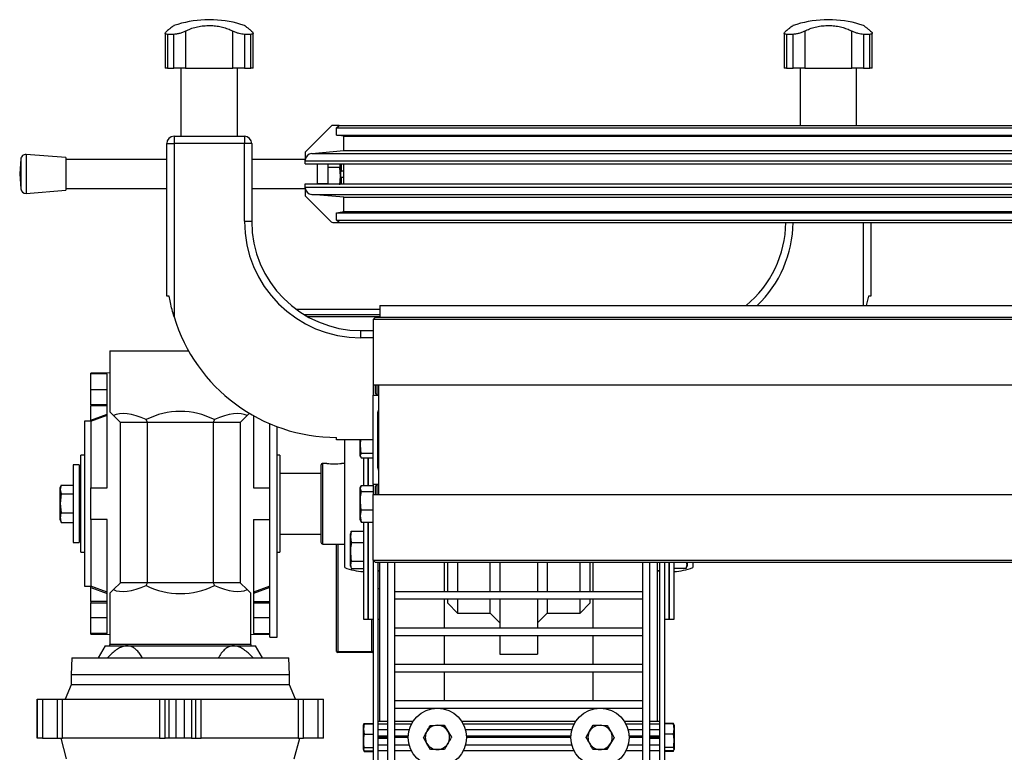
# Model space of a CAD drawing. Header units: millimetres. Extents: x 0 to 420, y 0 to 297.
# Tile 19 of 21: x 266 to 286, y 232 to 248. Entities that reach past the tile are written whole.
import ezdxf

# ---------------------------------------------------------------- set-up
doc = ezdxf.new("R2010")
doc.units = ezdxf.units.MM

msp = doc.modelspace()

# ---------------------------------------------------------------- linework, layer by layer
at = {"color": 7, "linetype": 'Continuous', "lineweight": 25}
for p, q in [((269.81579, 247.51829), (269.81579, 247.51658)), ((269.99107, 247.51829), (269.81579, 247.51829)), ((269.99107, 247.51658), (269.81579, 247.51658)), ((269.99107, 247.51658), (269.99107, 247.51829)), ((282.56579, 247.51829), (282.56579, 247.51658)), ((282.74107, 247.51829), (282.56579, 247.51829)), ((282.74107, 247.51658), (282.56579, 247.51658)), ((282.74107, 247.51658), (282.74107, 247.51829)), ((268.99718, 247.23979), (268.99718, 246.51829)), ((269.17691, 247.21685), (269.04448, 247.21685)), ((269.04448, 247.21685), (269.04448, 246.51829)), ((269.17691, 246.51829), (269.17691, 247.21685)), ((269.41721, 247.28442), (269.41721, 246.51829)), ((270.38965, 246.51829), (270.38965, 247.28442)), ((270.76238, 247.21685), (270.62994, 247.21685)), ((270.62994, 247.21685), (270.62994, 246.51829)), ((270.76238, 246.51829), (270.76238, 247.21685)), ((270.80968, 246.51829), (270.80968, 247.24019)), ((281.74718, 247.23979), (281.74718, 246.51829)), ((281.92691, 247.21685), (281.79448, 247.21685)), ((281.79448, 247.21685), (281.79448, 246.51829)), ((281.92691, 246.51829), (281.92691, 247.21685)), ((282.16721, 247.28442), (282.16721, 246.51829)), ((283.13965, 246.51829), (283.13965, 247.28442)), ((283.51238, 247.21685), (283.37994, 247.21685)), ((283.37994, 247.21685), (283.37994, 246.51829)), ((283.51238, 246.51829), (283.51238, 247.21685)), ((283.55968, 246.51829), (283.55968, 247.24019)), ((269.04448, 246.51829), (268.99718, 246.51829)), ((269.04448, 246.51829), (269.17691, 246.51829)), ((269.41721, 246.51829), (269.17691, 246.51829)), ((269.32135, 246.51829), (269.32135, 245.11829)), ((269.41721, 246.51829), (270.38965, 246.51829)), ((270.62994, 246.51829), (270.38965, 246.51829)), ((270.48551, 245.11829), (270.48551, 246.51829)), ((270.62994, 246.51829), (270.76238, 246.51829)), ((270.80968, 246.51829), (270.76238, 246.51829)), ((281.79448, 246.51829), (281.74718, 246.51829)), ((281.79448, 246.51829), (281.92691, 246.51829)), ((282.16721, 246.51829), (281.92691, 246.51829)), ((282.07135, 246.51829), (282.07135, 245.34329)), ((282.16721, 246.51829), (283.13965, 246.51829)), ((283.37994, 246.51829), (283.13965, 246.51829)), ((283.23551, 245.34329), (283.23551, 246.51829)), ((283.37994, 246.51829), (283.51238, 246.51829)), ((283.55968, 246.51829), (283.51238, 246.51829)), ((272.41378, 245.32865), (271.89307, 244.80794)), ((272.57843, 245.34329), (272.44914, 245.34329)), ((272.52843, 245.29329), (272.57843, 245.34329)), ((272.52843, 245.14329), (272.52843, 245.29329)), ((272.52843, 245.29329), (300.02843, 245.29329)), ((272.57843, 245.34329), (299.97843, 245.34329)), ((269.02843, 244.96829), (269.17843, 244.96829)), ((269.02843, 241.8288), (269.02843, 244.96829)), ((269.17843, 245.11829), (270.62843, 245.11829)), ((269.17843, 245.11829), (269.17843, 244.96829)), ((270.62843, 244.96829), (269.17843, 244.96829)), ((269.17843, 244.96829), (269.17843, 241.40464)), ((270.62843, 245.11829), (270.62843, 244.96829)), ((270.62843, 243.36829), (270.62843, 244.96829)), ((270.77843, 244.96829), (270.62843, 244.96829)), ((270.77843, 244.96829), (270.77843, 243.36829)), ((272.52843, 245.14329), (300.02843, 245.14329)), ((272.67843, 245.11779), (272.52843, 245.14329)), ((272.67843, 245.11779), (299.87843, 245.11779)), ((272.67843, 244.82328), (272.67843, 245.11779)), ((271.87843, 244.77258), (271.87843, 244.64329)), ((272.01536, 244.76527), (272.67843, 244.82328)), ((272.01536, 244.76527), (300.5415, 244.76527)), ((272.67843, 244.82328), (299.87843, 244.82328)), ((266.02396, 244.65119), (266.00047, 244.34329)), ((266.02396, 244.65119), (266.02396, 244.04708)), ((266.95047, 244.68079), (266.13128, 244.74329)), ((266.13128, 244.74329), (266.13128, 243.95848)), ((266.95047, 244.68079), (266.95047, 244.0186)), ((269.02843, 244.64329), (266.95047, 244.64329)), ((271.87843, 244.64329), (270.77843, 244.64329)), ((271.87843, 244.61584), (271.87843, 244.64329)), ((271.87843, 244.54829), (271.87843, 244.61584)), ((271.87843, 244.61584), (300.67843, 244.61584)), ((271.87843, 244.54829), (300.67843, 244.54829)), ((272.12843, 244.54829), (272.12843, 244.13829)), ((272.34343, 244.54329), (272.12843, 244.54329)), ((272.15843, 244.54829), (272.15843, 244.54329)), ((272.34343, 244.54829), (272.34343, 244.47221)), ((272.34343, 244.47221), (272.34343, 244.13829)), ((272.59277, 244.47221), (272.34343, 244.47221)), ((272.6101, 244.29662), (272.59277, 244.47221)), ((272.6101, 244.54829), (272.6101, 244.29662)), ((272.6101, 244.39829), (272.62843, 244.39829)), ((272.62843, 244.39829), (272.62843, 244.54829)), ((272.67843, 244.39829), (272.62843, 244.39829)), ((272.67843, 244.13829), (272.67843, 244.54829)), ((266.00047, 244.34329), (266.02396, 244.0354)), ((272.59277, 244.12103), (272.6101, 244.29662)), ((272.6101, 244.29662), (272.6101, 244.13829)), ((272.6101, 244.27329), (272.62843, 244.27329)), ((272.62843, 244.27329), (272.67843, 244.27329)), ((272.62843, 244.13829), (272.62843, 244.27329)), ((266.02396, 244.04708), (266.02396, 244.0354)), ((266.13128, 243.94329), (266.95047, 244.00579)), ((266.13128, 243.95848), (266.13128, 243.94329)), ((266.95047, 244.04329), (269.02843, 244.04329)), ((266.95047, 244.0186), (266.95047, 244.00579)), ((270.77843, 244.04329), (271.87843, 244.04329)), ((271.87843, 244.07074), (271.87843, 244.13829)), ((271.87843, 244.13829), (300.67843, 244.13829)), ((271.87843, 244.07074), (300.67843, 244.07074)), ((271.87843, 244.04329), (271.87843, 244.07074)), ((271.87843, 244.04329), (271.87843, 243.914)), ((272.12843, 244.14329), (272.34343, 244.14329)), ((272.15843, 244.14329), (272.15843, 244.13829)), ((271.89307, 243.87865), (272.41378, 243.35794)), ((272.01536, 243.92131), (300.5415, 243.92131)), ((272.67843, 243.8633), (272.01536, 243.92131)), ((272.67843, 243.8633), (299.87843, 243.8633)), ((272.67843, 243.56879), (272.67843, 243.8633)), ((272.52843, 243.54329), (272.67843, 243.56879)), ((272.52843, 243.54329), (300.02843, 243.54329)), ((272.52843, 243.39329), (272.52843, 243.54329)), ((272.67843, 243.56879), (299.87843, 243.56879)), ((270.62843, 243.36829), (270.77843, 243.36829)), ((272.44914, 243.34329), (272.57843, 243.34329)), ((272.57843, 243.34329), (272.52843, 243.39329)), ((272.52843, 243.39329), (300.02843, 243.39329)), ((272.57843, 243.34329), (299.97843, 243.34329)), ((283.37843, 241.63329), (283.37843, 243.34329)), ((283.52843, 243.34329), (283.52843, 241.8288)), ((269.07843, 241.8288), (269.02843, 241.8288)), ((283.47843, 241.8288), (283.43637, 241.63329)), ((283.52843, 241.8288), (283.47843, 241.8288)), ((273.42093, 241.55363), (271.69821, 241.55363)), ((273.42093, 241.63329), (273.42093, 241.39329)), ((273.42093, 241.63329), (299.13593, 241.63329)), ((273.42093, 241.44173), (271.86617, 241.44173)), ((273.42093, 241.40123), (271.93611, 241.40123)), ((273.27843, 241.34329), (273.32843, 241.39329)), ((299.27843, 241.34329), (273.27843, 241.34329)), ((273.27843, 241.34329), (273.27843, 239.99329)), ((273.32843, 241.39329), (299.22843, 241.39329)), ((273.02843, 240.96829), (273.02843, 241.11829)), ((273.02843, 241.11829), (273.27843, 241.11829)), ((273.27843, 240.96829), (273.02843, 240.96829)), ((267.85843, 240.70329), (267.85843, 239.44329)), ((267.85843, 240.70329), (269.4774, 240.70329)), ((267.85843, 240.24769), (267.46343, 240.24079)), ((267.46343, 240.22107), (267.46343, 240.24079)), ((267.80343, 240.22705), (267.46343, 240.22107)), ((267.46343, 239.90329), (267.46343, 240.22107)), ((267.80343, 237.87829), (267.80343, 240.22705)), ((267.46343, 239.59184), (267.46343, 239.90329)), ((267.46343, 239.90329), (267.80343, 239.90329)), ((299.27843, 239.99329), (273.27843, 239.99329)), ((273.27843, 239.99329), (273.27843, 239.78579)), ((273.32843, 239.81996), (273.32843, 239.99329)), ((273.3551, 239.99329), (273.3551, 239.79329)), ((273.39343, 239.99329), (273.39343, 237.74329)), ((273.27843, 237.95079), (273.27843, 239.78579)), ((273.27843, 239.78579), (273.39343, 239.78579)), ((273.32843, 239.81996), (273.3551, 239.79329)), ((273.3551, 239.79329), (273.39343, 239.79329)), ((273.37843, 239.79329), (273.37843, 239.78579)), ((267.46343, 239.59184), (267.46343, 239.56788)), ((267.80343, 239.59184), (267.46343, 239.59184)), ((267.46343, 239.277), (267.46343, 239.56788)), ((267.80343, 239.56788), (267.46343, 239.56788)), ((267.46343, 239.277), (267.80343, 239.40094)), ((267.46343, 239.25043), (267.80343, 239.37437)), ((267.93043, 239.37129), (267.85843, 239.44329)), ((268.07343, 239.22829), (267.93043, 239.37129)), ((268.63343, 239.22829), (268.6068, 239.2854)), ((270.01006, 239.2854), (269.98343, 239.22829)), ((270.68643, 239.37129), (270.54343, 239.22829)), ((270.73051, 239.41538), (270.68643, 239.37129)), ((270.81343, 239.36726), (270.81343, 237.87829)), ((273.37843, 238.28829), (273.37843, 239.44829)), ((267.46343, 239.25329), (267.33843, 239.25329)), ((267.33843, 239.25329), (267.33843, 235.85329)), ((267.46343, 239.25043), (267.46343, 237.87829)), ((267.46343, 239.25043), (267.46343, 239.25043)), ((268.63343, 239.22829), (268.07343, 239.22829)), ((268.07343, 235.92829), (268.07343, 239.22829)), ((269.98343, 239.22829), (268.63343, 239.22829)), ((268.63343, 235.92829), (268.63343, 239.22829)), ((270.54343, 239.22829), (269.98343, 239.22829)), ((269.98343, 239.22829), (269.98343, 235.92829)), ((270.54343, 239.22829), (270.54343, 235.92829)), ((271.15343, 234.80329), (271.15343, 239.19969)), ((271.30343, 234.80329), (271.30343, 239.13967)), ((272.52843, 238.86829), (272.52843, 238.91829)), ((273.27843, 238.86829), (272.52843, 238.86829)), ((272.69381, 236.23984), (272.69381, 238.86674)), ((273.01894, 238.86829), (273.01176, 238.78128)), ((273.01176, 238.78128), (273.01176, 238.86829)), ((273.01176, 238.54612), (273.01176, 238.78128)), ((267.33843, 238.55329), (267.25843, 238.55329)), ((267.25843, 236.55329), (267.25843, 238.55329)), ((271.35843, 238.55329), (271.30343, 238.55329)), ((271.35843, 238.55329), (271.35843, 236.55329)), ((273.03053, 238.59551), (273.01176, 238.54612)), ((273.01176, 238.54612), (273.03053, 238.49674)), ((273.01176, 238.53496), (273.01176, 238.54612)), ((273.01176, 238.53496), (273.01648, 238.52199)), ((273.03053, 238.59551), (273.27843, 238.59551)), ((273.03053, 238.49674), (273.27843, 238.49674)), ((273.07843, 238.49674), (273.07843, 237.93129)), ((273.17843, 238.49674), (273.17843, 237.93129)), ((273.17843, 237.93129), (273.17843, 238.49674)), ((267.22843, 238.35329), (267.10343, 238.35329)), ((267.10343, 238.35329), (267.10343, 236.75329)), ((267.22843, 238.35329), (267.22843, 236.75329)), ((272.20343, 238.34321), (272.20343, 236.76338)), ((272.32935, 238.38487), (272.2451, 238.38487)), ((272.2451, 236.72171), (272.2451, 238.38487)), ((272.69381, 238.38487), (272.6281, 238.38487)), ((267.25843, 238.15829), (267.22843, 238.12829)), ((272.20343, 238.17829), (271.35843, 238.17829)), ((266.85553, 237.93807), (266.83676, 237.8461)), ((266.85367, 237.93309), (266.83676, 237.88663)), ((266.83676, 237.8461), (266.83676, 237.88663)), ((266.85553, 237.93807), (267.10343, 237.93807)), ((267.46343, 237.22829), (267.46343, 237.87829)), ((267.46343, 237.87829), (267.80343, 237.87829)), ((270.81343, 237.87829), (271.15343, 237.87829)), ((273.03053, 237.93129), (273.01176, 237.86822)), ((273.01935, 237.90748), (273.01176, 237.88663)), ((273.01176, 237.86822), (273.01176, 237.88663)), ((273.01176, 237.86822), (273.03053, 237.80516)), ((273.01176, 237.61616), (273.01176, 237.86822)), ((273.03053, 237.93129), (273.27843, 237.93129)), ((273.39343, 237.95079), (273.27843, 237.95079)), ((273.27843, 237.95079), (273.27843, 237.74329)), ((273.3551, 237.94329), (273.32843, 237.91663)), ((273.32843, 237.74329), (273.32843, 237.91663)), ((273.39343, 237.94329), (273.3551, 237.94329)), ((273.3551, 237.94329), (273.3551, 237.74329)), ((273.37843, 237.95079), (273.37843, 237.94329)), ((266.83676, 237.8461), (266.85553, 237.75412)), ((266.83676, 237.56174), (266.83676, 237.8461)), ((266.85553, 237.75412), (266.83676, 237.56174)), ((266.85553, 237.75412), (267.10343, 237.75412)), ((273.03053, 237.80516), (273.27843, 237.80516)), ((273.27843, 237.74329), (299.27843, 237.74329)), ((273.27843, 236.39329), (273.27843, 237.74329)), ((266.83676, 237.56174), (266.85553, 237.36935)), ((266.83676, 237.26893), (266.83676, 237.56174)), ((267.46343, 237.65184), (267.46343, 237.65193)), ((273.01176, 237.30123), (273.01176, 237.61616)), ((266.83676, 237.21996), (266.83676, 237.26893)), ((266.85553, 237.36935), (267.10343, 237.36935)), ((271.15343, 237.45474), (271.15343, 237.45466)), ((273.03053, 237.42716), (273.01176, 237.30123)), ((273.01176, 237.30123), (273.03053, 237.1753)), ((273.01176, 237.21996), (273.01176, 237.30123)), ((273.03053, 237.42716), (273.27843, 237.42716)), ((266.83676, 237.21996), (266.85367, 237.1735)), ((266.85553, 237.16852), (266.85446, 237.17378)), ((266.85553, 237.16852), (267.10343, 237.16852)), ((267.80343, 237.22829), (267.46343, 237.22829)), ((267.80343, 234.87954), (267.80343, 237.22829)), ((270.81343, 237.22829), (271.15343, 237.22829)), ((270.81343, 237.22829), (270.81343, 234.87954)), ((273.01176, 237.21996), (273.01935, 237.1991)), ((273.03053, 237.1753), (273.02305, 237.20045)), ((273.03053, 237.1753), (273.27843, 237.1753)), ((273.07843, 237.1753), (273.07843, 235.50434)), ((273.17843, 237.1753), (273.17843, 235.50434)), ((273.17843, 235.17829), (273.17843, 237.1753)), ((267.22843, 236.97829), (267.25843, 236.94829)), ((271.35843, 236.92829), (272.20343, 236.92829)), ((272.83053, 236.98563), (272.81176, 236.87086)), ((272.82302, 236.96755), (272.81176, 236.93663)), ((272.81176, 236.87086), (272.81176, 236.93663)), ((272.81176, 236.87086), (272.83053, 236.75608)), ((272.81176, 236.56491), (272.81176, 236.87086)), ((272.82584, 236.96653), (272.83053, 236.98563)), ((272.83053, 236.98563), (273.07843, 236.98563)), ((267.10343, 236.75329), (267.22843, 236.75329)), ((272.2451, 236.72171), (272.69381, 236.72171)), ((272.52843, 234.51329), (272.52843, 236.72171)), ((272.55343, 236.72171), (272.55343, 234.51329)), ((272.83053, 236.75608), (273.07843, 236.75608)), ((267.25843, 236.55329), (267.33843, 236.55329)), ((271.30343, 236.55329), (271.35843, 236.55329)), ((272.81176, 236.29735), (272.81176, 236.56491)), ((272.83053, 236.37374), (272.81176, 236.29735)), ((272.81176, 236.29735), (272.83053, 236.22095)), ((272.81176, 236.26996), (272.81176, 236.29735)), ((272.81176, 236.26996), (272.82302, 236.23903)), ((272.83053, 236.37374), (273.07843, 236.37374)), ((273.27843, 236.39329), (299.27843, 236.39329)), ((273.27843, 236.39329), (273.32843, 236.34329)), ((273.27843, 236.39329), (273.27843, 218.74329)), ((299.22843, 236.34329), (273.32843, 236.34329)), ((273.37843, 236.34329), (273.37843, 218.74329)), ((273.42093, 233.06829), (273.42093, 236.34329)), ((273.57843, 236.34329), (273.57843, 219.29474)), ((273.72843, 219.29474), (273.72843, 236.34329)), ((274.74808, 235.74329), (274.74808, 236.34329)), ((274.81593, 235.74329), (274.81593, 236.34329)), ((275.01593, 236.34329), (275.01593, 235.74329)), ((275.69093, 235.74329), (275.69093, 236.34329)), ((275.89093, 236.34329), (275.89093, 235.74329)), ((276.66593, 236.34329), (276.66593, 235.74329)), ((276.86593, 236.34329), (276.86593, 235.74329)), ((277.54093, 235.74329), (277.54093, 236.34329)), ((277.74093, 236.34329), (277.74093, 235.74329)), ((277.80878, 235.74329), (277.80878, 236.34329)), ((278.82843, 236.34329), (278.82843, 219.29474)), ((278.97843, 219.29474), (278.97843, 236.34329)), ((279.13593, 233.06829), (279.13593, 236.34329)), ((279.17843, 236.34329), (279.17843, 218.74329)), ((279.27843, 236.34329), (279.27843, 218.74329)), ((279.37843, 235.17829), (279.37843, 236.34329)), ((279.37843, 236.34329), (279.37843, 235.17829)), ((279.47843, 235.17829), (279.47843, 236.34329)), ((279.72633, 236.22095), (279.7451, 236.29735)), ((279.7451, 236.29735), (279.73381, 236.34329)), ((279.73384, 236.23903), (279.7451, 236.26996)), ((279.7451, 236.34329), (279.7451, 236.29735)), ((279.7451, 236.29735), (279.7451, 236.26996)), ((279.86304, 236.34329), (279.86304, 236.23984)), ((272.83053, 236.22095), (273.07843, 236.22095)), ((273.37843, 236.17829), (273.42093, 236.17829)), ((273.37843, 236.16765), (273.42093, 236.17445)), ((279.13593, 236.17829), (279.17843, 236.17829)), ((279.13593, 236.17445), (279.17843, 236.16765)), ((279.72633, 236.22095), (279.47843, 236.22095)), ((267.33843, 235.85329), (267.46343, 235.85329)), ((267.46343, 235.85615), (267.46343, 235.85616)), ((267.80343, 235.73222), (267.46343, 235.85616)), ((267.93043, 235.7853), (268.07343, 235.92829)), ((268.63343, 235.92829), (268.07343, 235.92829)), ((268.6068, 235.87119), (268.63343, 235.92829)), ((269.98343, 235.92829), (268.63343, 235.92829)), ((269.98343, 235.92829), (270.01006, 235.87119)), ((270.54343, 235.92829), (269.98343, 235.92829)), ((270.54343, 235.92829), (270.68643, 235.7853)), ((271.15343, 235.85616), (270.81343, 235.73222)), ((267.46343, 235.5387), (267.46343, 235.82959)), ((267.46343, 235.82959), (267.80343, 235.70564)), ((267.85843, 235.71329), (267.93043, 235.7853)), ((267.85843, 235.71329), (267.85843, 234.65329)), ((270.68643, 235.7853), (270.75843, 235.71329)), ((270.75843, 234.65329), (270.75843, 235.71329)), ((271.15343, 235.82959), (270.81343, 235.70564)), ((273.42093, 235.80079), (273.37843, 235.80079)), ((278.82843, 235.74329), (273.72843, 235.74329)), ((267.46343, 235.5387), (267.46343, 235.51474)), ((267.80343, 235.5387), (267.46343, 235.5387)), ((267.46343, 235.20329), (267.46343, 235.51474)), ((267.46343, 235.51474), (267.80343, 235.51474)), ((270.81343, 235.5387), (271.15343, 235.5387)), ((270.81343, 235.51474), (271.15343, 235.51474)), ((273.07843, 235.50434), (273.07843, 235.17829)), ((273.17843, 235.50434), (273.17843, 235.17829)), ((273.72843, 235.59329), (278.82843, 235.59329)), ((274.74808, 234.99329), (274.74808, 235.59329)), ((274.81593, 235.50329), (274.81593, 235.59329)), ((274.81593, 235.50329), (275.01593, 235.30329)), ((275.01593, 235.59329), (275.01593, 235.30329)), ((275.69093, 235.30329), (275.69093, 235.59329)), ((275.89093, 235.59329), (275.89093, 234.99329)), ((276.66593, 235.59329), (276.66593, 234.99329)), ((276.86593, 235.59329), (276.86593, 235.30329)), ((277.54093, 235.30329), (277.54093, 235.59329)), ((277.54093, 235.30329), (277.74093, 235.50329)), ((277.74093, 235.59329), (277.74093, 235.50329)), ((277.80878, 234.99329), (277.80878, 235.59329)), ((275.01593, 235.30329), (275.69093, 235.30329)), ((275.69093, 235.30329), (275.89093, 235.10329)), ((276.66593, 235.10329), (276.86593, 235.30329)), ((276.86593, 235.30329), (277.54093, 235.30329)), ((267.46343, 234.88552), (267.46343, 235.20329)), ((267.80343, 235.20329), (267.46343, 235.20329)), ((271.15343, 235.20329), (270.81343, 235.20329)), ((273.07843, 235.17829), (273.17843, 235.17829)), ((273.17843, 235.17829), (273.27843, 235.17829)), ((273.25343, 234.51329), (273.25343, 235.17829)), ((273.37843, 235.17579), (273.42093, 235.17579)), ((279.27843, 235.17829), (279.37843, 235.17829)), ((279.37843, 235.17829), (279.47843, 235.17829)), ((267.46343, 234.86579), (267.46343, 234.88552)), ((267.80343, 234.87954), (267.46343, 234.88552)), ((267.46343, 234.86579), (267.85843, 234.8589)), ((270.75843, 234.8589), (271.15343, 234.86579)), ((270.81343, 234.87954), (271.15343, 234.88552)), ((278.82843, 234.99329), (273.72843, 234.99329)), ((273.72843, 234.84329), (278.82843, 234.84329)), ((274.74808, 234.24329), (274.74808, 234.84329)), ((275.89093, 234.84329), (275.89093, 234.45329)), ((276.66593, 234.84329), (276.66593, 234.45329)), ((277.80878, 234.24329), (277.80878, 234.84329)), ((267.75843, 234.62829), (267.61409, 234.37829)), ((267.75843, 234.62829), (268.21241, 234.62829)), ((270.75843, 234.65329), (267.85843, 234.65329)), ((267.85843, 234.62829), (267.85843, 234.65329)), ((268.21241, 234.62829), (270.40444, 234.62829)), ((270.40444, 234.62829), (270.85843, 234.62829)), ((270.75843, 234.65329), (270.75843, 234.62829)), ((271.00277, 234.37829), (270.85843, 234.62829)), ((271.15343, 234.80329), (271.30343, 234.80329)), ((272.52843, 234.51329), (272.55343, 234.51329)), ((272.52843, 234.51329), (272.55343, 234.48829)), ((272.55343, 234.51329), (273.25343, 234.51329)), ((272.55343, 234.48829), (272.55343, 234.51329)), ((273.25343, 234.48829), (272.55343, 234.48829)), ((273.27843, 234.51329), (273.25343, 234.51329)), ((273.25343, 234.48829), (273.25343, 234.51329)), ((273.25343, 234.48829), (273.27843, 234.51329)), ((275.89093, 234.45329), (276.66593, 234.45329)), ((267.07093, 234.37829), (267.05843, 234.02829)), ((267.07093, 234.37829), (269.30843, 234.37829)), ((269.30843, 234.37829), (271.54593, 234.37829)), ((271.55843, 234.02829), (271.54593, 234.37829)), ((278.82843, 234.24329), (273.72843, 234.24329)), ((267.05843, 234.02829), (267.05843, 233.82829)), ((271.55843, 234.02829), (267.05843, 234.02829)), ((271.55843, 233.82829), (271.55843, 234.02829)), ((273.72843, 234.09329), (278.82843, 234.09329)), ((274.74808, 233.49329), (274.74808, 234.09329)), ((277.80878, 233.49329), (277.80878, 234.09329)), ((267.05843, 233.82829), (266.93722, 233.52829)), ((271.55843, 233.82829), (267.05843, 233.82829)), ((271.67964, 233.52829), (271.55843, 233.82829)), ((266.35843, 233.52829), (266.35843, 232.72829)), ((266.35843, 233.52829), (266.35974, 233.52829)), ((266.35974, 232.72829), (266.35974, 233.52829)), ((266.35974, 233.52829), (266.47085, 233.52829)), ((266.47085, 233.52829), (266.47085, 232.72829)), ((266.47085, 233.52829), (266.77461, 233.52829)), ((266.77461, 233.52829), (266.77461, 232.72829)), ((266.77461, 233.52829), (266.88349, 233.52829)), ((266.88349, 232.72829), (266.88349, 233.52829)), ((266.88349, 233.52829), (268.87994, 233.52829)), ((268.87994, 233.52829), (268.87994, 232.72829)), ((268.87994, 233.52829), (268.99873, 233.52829)), ((268.99873, 232.72829), (268.99873, 233.52829)), ((268.99873, 233.52829), (269.08012, 233.52829)), ((269.08012, 232.72829), (269.08012, 233.52829)), ((269.08012, 233.52829), (269.22054, 233.52829)), ((269.22054, 232.72829), (269.22054, 233.52829)), ((269.22054, 233.52829), (269.39631, 233.52829)), ((269.39631, 232.72829), (269.39631, 233.52829)), ((269.39631, 233.52829), (269.53673, 233.52829)), ((269.53673, 233.52829), (269.53673, 232.72829)), ((269.53673, 233.52829), (269.61812, 233.52829)), ((269.61812, 233.52829), (269.61812, 232.72829)), ((269.61812, 233.52829), (269.73691, 233.52829)), ((269.73691, 232.72829), (269.73691, 233.52829)), ((269.73691, 233.52829), (271.73336, 233.52829)), ((271.73336, 233.52829), (271.73336, 232.72829)), ((271.73336, 233.52829), (271.84225, 233.52829)), ((271.84225, 232.72829), (271.84225, 233.52829)), ((271.84225, 233.52829), (272.14601, 233.52829)), ((272.14601, 232.72829), (272.14601, 233.52829)), ((272.14601, 233.52829), (272.25712, 233.52829)), ((272.25712, 232.72829), (272.25712, 233.52829)), ((272.25712, 233.52829), (272.25843, 233.52829)), ((272.25843, 232.72829), (272.25843, 233.52829)), ((278.82843, 233.49329), (273.72843, 233.49329)), ((273.72843, 233.34329), (278.82843, 233.34329)), ((274.74808, 233.3256), (274.74808, 233.34329)), ((277.80878, 233.3256), (277.80878, 233.34329)), ((273.09251, 233.02017), (273.07843, 232.91558)), ((273.08142, 233.00151), (273.07843, 232.99329)), ((273.08431, 233.00045), (273.09251, 233.02017)), ((273.09251, 233.03197), (273.08509, 233.0116)), ((273.09251, 233.03197), (273.09044, 233.02138)), ((273.09251, 233.03197), (273.27843, 233.03197)), ((273.09251, 233.02017), (273.27843, 233.02017)), ((273.57843, 233.06829), (273.37843, 233.06829)), ((273.57843, 233.01829), (273.37843, 233.01829)), ((274.09907, 233.06829), (273.72843, 233.06829)), ((274.07016, 233.01829), (273.72843, 233.01829)), ((274.59995, 232.99327), (274.74428, 232.99527)), ((274.74428, 232.99527), (274.81818, 232.87129)), ((277.44907, 233.06829), (275.10778, 233.06829)), ((277.42016, 233.01829), (275.1367, 233.01829)), ((277.73868, 232.87129), (277.81258, 232.99527)), ((277.81258, 232.99527), (277.9569, 232.99327)), ((278.82843, 233.06829), (278.45778, 233.06829)), ((278.82843, 233.01829), (278.4867, 233.01829)), ((279.17843, 233.06829), (278.97843, 233.06829)), ((279.17843, 233.01829), (278.97843, 233.01829)), ((279.46435, 233.03197), (279.27843, 233.03197)), ((279.46435, 233.02017), (279.27843, 233.02017)), ((279.47176, 233.0116), (279.46435, 233.03197)), ((279.46558, 233.02567), (279.46435, 233.03197)), ((279.47843, 232.91558), (279.46435, 233.02017)), ((279.46435, 233.02017), (279.47255, 233.00045)), ((279.47843, 232.99329), (279.47544, 233.00151)), ((273.07843, 232.91558), (273.07843, 232.99329)), ((273.07843, 232.91558), (273.09251, 232.81098)), ((273.07843, 232.67255), (273.07843, 232.91558)), ((273.09251, 232.81098), (273.27843, 232.81098)), ((273.57843, 232.90079), (273.37843, 232.90079)), ((274.02447, 232.90079), (273.72843, 232.90079)), ((274.45563, 232.99126), (274.59995, 232.99327)), ((274.81818, 232.87129), (274.89208, 232.74731)), ((277.37447, 232.90079), (275.18239, 232.90079)), ((277.66478, 232.74731), (277.73868, 232.87129)), ((277.9569, 232.99327), (278.10123, 232.99126)), ((278.82843, 232.90079), (278.53239, 232.90079)), ((279.17843, 232.90079), (278.97843, 232.90079)), ((279.46435, 232.81098), (279.27843, 232.81098)), ((279.46435, 232.81098), (279.47843, 232.91558)), ((279.47843, 232.99329), (279.47843, 232.91558)), ((279.47843, 232.91558), (279.47843, 232.67255)), ((266.35974, 232.72829), (266.35843, 232.72829)), ((266.47085, 232.72829), (266.35974, 232.72829)), ((266.47085, 232.72829), (266.77461, 232.72829)), ((266.77461, 232.72829), (266.88349, 232.72829)), ((266.84593, 232.72829), (266.96081, 232.29955)), ((268.87994, 232.72829), (266.88349, 232.72829)), ((268.87994, 232.72829), (268.99873, 232.72829)), ((269.08012, 232.72829), (268.99873, 232.72829)), ((269.22054, 232.72829), (269.08012, 232.72829)), ((269.39631, 232.72829), (269.22054, 232.72829)), ((269.53673, 232.72829), (269.39631, 232.72829)), ((269.53673, 232.72829), (269.61812, 232.72829)), ((269.61812, 232.72829), (269.73691, 232.72829)), ((271.73336, 232.72829), (269.73691, 232.72829)), ((271.65605, 232.29955), (271.77093, 232.72829)), ((271.73336, 232.72829), (271.84225, 232.72829)), ((272.14601, 232.72829), (271.84225, 232.72829)), ((272.25712, 232.72829), (272.14601, 232.72829)), ((272.25843, 232.72829), (272.25712, 232.72829)), ((273.07843, 232.50026), (273.07843, 232.67255)), ((273.57843, 232.76639), (273.37843, 232.76639)), ((273.57843, 232.74329), (273.37843, 232.74329)), ((273.57843, 232.7202), (273.37843, 232.7202)), ((274.00387, 232.76639), (273.72843, 232.76639)), ((274.00343, 232.74329), (273.72843, 232.74329)), ((274.00343, 232.74329), (273.72843, 232.74329)), ((273.72843, 232.59329), (274.02248, 232.59329)), ((274.38868, 232.61529), (274.31478, 232.73928)), ((274.46258, 232.49131), (274.38868, 232.61529)), ((275.18438, 232.59329), (277.37248, 232.59329)), ((277.35387, 232.76639), (275.20298, 232.76639)), ((277.35343, 232.74329), (275.20343, 232.74329)), ((277.35343, 232.74329), (275.20343, 232.74329)), ((278.16818, 232.61529), (278.09428, 232.49131)), ((278.24208, 232.73928), (278.16818, 232.61529)), ((278.53438, 232.59329), (278.82843, 232.59329)), ((278.82843, 232.76639), (278.55298, 232.76639)), ((278.82843, 232.74329), (278.55343, 232.74329)), ((278.82843, 232.74329), (278.55343, 232.74329)), ((279.17843, 232.76639), (278.97843, 232.76639)), ((279.17843, 232.74329), (278.97843, 232.74329)), ((279.17843, 232.7202), (278.97843, 232.7202)), ((279.47843, 232.67255), (279.47843, 232.50026)), ((273.09251, 232.53411), (273.07843, 232.50026)), ((273.07843, 232.50026), (273.09251, 232.46642)), ((273.07843, 232.49329), (273.07843, 232.50026)), ((273.07843, 232.49329), (273.08142, 232.48508)), ((273.08142, 232.48508), (273.09251, 232.45462)), ((273.09044, 232.46521), (273.09251, 232.45462)), ((273.09251, 232.53411), (273.27843, 232.53411)), ((273.09251, 232.46642), (273.27843, 232.46642)), ((273.09251, 232.45462), (273.27843, 232.45462)), ((273.57843, 232.58579), (273.37843, 232.58579)), ((273.57843, 232.46829), (273.37843, 232.46829)), ((274.02447, 232.58579), (273.72843, 232.58579)), ((274.07016, 232.46829), (273.72843, 232.46829)), ((274.6069, 232.49332), (274.46258, 232.49131)), ((274.75123, 232.49532), (274.6069, 232.49332)), ((277.42016, 232.46829), (275.1367, 232.46829)), ((277.37447, 232.58579), (275.18239, 232.58579)), ((277.94995, 232.49332), (277.80563, 232.49532)), ((278.09428, 232.49131), (277.94995, 232.49332)), ((278.82843, 232.46829), (278.4867, 232.46829)), ((278.82843, 232.58579), (278.53239, 232.58579)), ((279.17843, 232.58579), (278.97843, 232.58579)), ((279.17843, 232.46829), (278.97843, 232.46829)), ((279.46435, 232.53411), (279.27843, 232.53411)), ((279.46435, 232.46642), (279.27843, 232.46642)), ((279.46435, 232.45462), (279.27843, 232.45462)), ((279.47843, 232.50026), (279.46435, 232.53411)), ((279.46435, 232.46642), (279.47843, 232.50026)), ((279.46435, 232.45462), (279.47544, 232.48508)), ((279.46435, 232.45462), (279.46558, 232.46091)), ((279.47544, 232.48508), (279.47843, 232.49329)), ((279.47843, 232.50026), (279.47843, 232.49329))]:
    msp.add_line(p, q, dxfattribs=at)
at = {"color": 7, "linetype": 'Continuous', "lineweight": 25, "flags": 128}
msp.add_lwpolyline([(267.46343, 237.22829), (267.46343, 237.10662), (267.46343, 236.93891), (267.46343, 236.77781), (267.46343, 236.62509), (267.46343, 236.48237), (267.46343, 236.35121), (267.46343, 236.23301), (267.46343, 236.12906), (267.46343, 236.04047), (267.46343, 235.9682), (267.46343, 235.91302), (267.46343, 235.87554), (267.46343, 235.85616)], dxfattribs=at)
at = {"color": 7, "linetype": 'Continuous', "lineweight": 25}
for centre in [(274.60343, 232.74329), (277.95343, 232.74329)]:
    msp.add_circle(centre, 0.6, dxfattribs=at)
for centre, radius, start, end in [((269.90343, 245.26829), 2.25, 92.232359, 108.829134), ((269.90343, 245.26829), 2.25, 71.172918, 87.767641), ((282.65343, 245.26829), 2.25, 92.232359, 108.829134), ((282.65343, 245.26829), 2.25, 71.172918, 87.767641), ((272.44914, 245.29329), 0.05, 90, 135), ((269.17843, 244.96829), 0.15, 90, 180), ((270.62843, 244.96829), 0.15, 0, 90), ((271.92843, 244.77258), 0.05, 135, 180), ((272.02843, 244.61584), 0.15, 95, 180), ((266.12367, 244.64358), 0.1, 85.637086, 175.637086), ((266.12367, 244.043), 0.1, 184.362914, 274.362914), ((272.02843, 244.07074), 0.15, 180, 265), ((271.92843, 243.914), 0.05, 180, 225), ((273.02843, 243.36829), 2.4, 180, 270), ((273.02843, 243.36829), 2.25, 180, 270), ((272.44914, 243.39329), 0.05, 225, 270), ((279.52843, 243.36829), 2.25, 309.546229, 359.363367), ((279.52843, 243.36829), 2.4, 313.704186, 359.403158), ((272.52843, 242.41829), 3.5, 196.834981, 270), ((273.47843, 239.44829), 0.1, 148.211355, 180), ((269.30843, 237.90329), 1.55, 63.085279, 116.914721), ((272.2451, 238.34321), 0.04167, 90, 180), ((272.47834, 239.68293), 1.30672, 263.452878, 276.595355), ((273.47843, 238.28829), 0.1, 180, 211.788645), ((272.2451, 236.76338), 0.04167, 180, 270), ((273.17843, 237.55329), 1.4, 249.747753, 265.903956), ((279.37843, 237.55329), 1.4, 274.096044, 290.252247), ((269.30843, 237.25329), 1.55, 243.085279, 296.914721), ((274.60343, 232.74329), 0.25, 150.796482, 210.796482), ((274.60343, 232.74329), 0.25, 90.796482, 150.796482), ((274.60343, 232.74329), 0.25, 30.796482, 90.796482), ((274.60343, 232.74329), 0.25, 330.796482, 30.796482), ((277.95343, 232.74329), 0.25, 149.203518, 209.203518), ((277.95343, 232.74329), 0.25, 89.203518, 149.203518), ((277.95343, 232.74329), 0.25, 29.203518, 89.203518), ((277.95343, 232.74329), 0.25, 329.203518, 29.203518), ((274.60343, 232.74329), 0.25, 210.796482, 270.796482), ((274.60343, 232.74329), 0.25, 270.796482, 330.796482), ((277.95343, 232.74329), 0.25, 209.203518, 269.203518), ((277.95343, 232.74329), 0.25, 269.203518, 329.203518)]:
    msp.add_arc(centre, radius, start, end, dxfattribs=at)
for centre, major_axis, start_param, end_param in [((269.30843, 237.85952), (1.45652, -1.45652), 2.38961268, 3.01508523), ((269.30843, 237.85952), (1.45652, 1.45652), 0.12650742, 0.75197997), ((269.30843, 237.29707), (1.45652, 1.45652), 3.26810008, 3.89357262), ((269.30843, 237.29707), (1.45652, -1.45652), 5.53120534, 6.15667788)]:
    msp.add_ellipse(centre, major_axis=major_axis, ratio=0.36397023, start_param=start_param, end_param=end_param, dxfattribs=at)
for points, knots in [([(269.17745, 247.39755), (269.17668, 247.39697), (269.17499, 247.3957), (269.15263, 247.37886), (269.11565, 247.35067), (269.07331, 247.31794), (269.04215, 247.29332), (269.0309, 247.28442)], [0, 0, 0, 0, 0.19223781, 0.42286837, 0.64450032, 0.87162104, 1, 1, 1, 1]), ([(269.41721, 247.28442), (269.45054, 247.30056), (269.51805, 247.33324), (269.63318, 247.36822), (269.75714, 247.39147), (269.88266, 247.40035), (270.00714, 247.39575), (270.12424, 247.37906), (270.23545, 247.35062), (270.32316, 247.31795), (270.37201, 247.29332), (270.38965, 247.28442)], [0, 0, 0, 0, 0.119259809, 0.241586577, 0.360960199, 0.484265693, 0.596208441, 0.711498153, 0.822289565, 0.935824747, 1, 1, 1, 1]), ([(270.77596, 247.28442), (270.75549, 247.30054), (270.71403, 247.33319), (270.66795, 247.36843), (270.63856, 247.39069), (270.62633, 247.39986), (270.62909, 247.39779), (270.62941, 247.39755)], [0, 0, 0, 0, 0.238514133, 0.483162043, 0.721903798, 0.968509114, 1, 1, 1, 1]), ([(281.92745, 247.39755), (281.92668, 247.39697), (281.92499, 247.3957), (281.90263, 247.37886), (281.86565, 247.35067), (281.82331, 247.31794), (281.79215, 247.29332), (281.7809, 247.28442)], [0, 0, 0, 0, 0.19223781, 0.42286837, 0.64450032, 0.87162104, 1, 1, 1, 1]), ([(282.16721, 247.28442), (282.20054, 247.30056), (282.26805, 247.33324), (282.38318, 247.36822), (282.50714, 247.39147), (282.63266, 247.40035), (282.75713, 247.39575), (282.87424, 247.37906), (282.98545, 247.35062), (283.07316, 247.31795), (283.12201, 247.29332), (283.13965, 247.28442)], [0, 0, 0, 0, 0.119259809, 0.241586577, 0.360960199, 0.484265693, 0.596208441, 0.711498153, 0.822289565, 0.935824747, 1, 1, 1, 1]), ([(283.52596, 247.28442), (283.50549, 247.30054), (283.46403, 247.33319), (283.41795, 247.36843), (283.38856, 247.39069), (283.37633, 247.39986), (283.37909, 247.39779), (283.37941, 247.39755)], [0, 0, 0, 0, 0.23851413, 0.48316204, 0.7219038, 0.96850911, 1, 1, 1, 1]), ([(269.04448, 247.21685), (269.03243, 247.21776), (269.00835, 247.21959), (268.99497, 247.23363), (268.9988, 247.2551), (269.01956, 247.27406), (269.0309, 247.28442)], [0, 0, 0, 0, 0.2331432, 0.46598224, 0.70829004, 1, 1, 1, 1]), ([(269.41721, 247.28442), (269.39637, 247.27432), (269.35464, 247.25408), (269.28167, 247.23089), (269.21979, 247.21852), (269.18881, 247.21731), (269.17691, 247.21685)], [0, 0, 0, 0, 0.28482414, 0.57045716, 0.83508046, 1, 1, 1, 1]), ([(270.62994, 247.21685), (270.61273, 247.21776), (270.57831, 247.21959), (270.51651, 247.23363), (270.45019, 247.2551), (270.41104, 247.27406), (270.38965, 247.28442)], [0, 0, 0, 0, 0.233143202, 0.46598224, 0.708290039, 1, 1, 1, 1]), ([(270.77596, 247.28442), (270.78704, 247.27432), (270.80924, 247.25408), (270.81217, 247.23089), (270.79405, 247.21852), (270.77117, 247.21731), (270.76238, 247.21685)], [0, 0, 0, 0, 0.28482414, 0.57045716, 0.83508046, 1, 1, 1, 1]), ([(281.79448, 247.21685), (281.78243, 247.21776), (281.75835, 247.21959), (281.74497, 247.23363), (281.7488, 247.2551), (281.76956, 247.27406), (281.7809, 247.28442)], [0, 0, 0, 0, 0.2331432, 0.46598224, 0.70829004, 1, 1, 1, 1]), ([(282.16721, 247.28442), (282.14637, 247.27432), (282.10464, 247.25408), (282.03167, 247.23089), (281.96979, 247.21852), (281.93881, 247.21731), (281.92691, 247.21685)], [0, 0, 0, 0, 0.28482414, 0.57045716, 0.83508046, 1, 1, 1, 1]), ([(283.37994, 247.21685), (283.36273, 247.21776), (283.32831, 247.21959), (283.26651, 247.23363), (283.20019, 247.2551), (283.16104, 247.27406), (283.13965, 247.28442)], [0, 0, 0, 0, 0.2331432, 0.46598224, 0.70829004, 1, 1, 1, 1]), ([(283.52596, 247.28442), (283.53704, 247.27432), (283.55924, 247.25408), (283.56217, 247.23089), (283.54405, 247.21852), (283.52117, 247.21731), (283.51238, 247.21685)], [0, 0, 0, 0, 0.284824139, 0.570457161, 0.835080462, 1, 1, 1, 1]), ([(272.59277, 244.47221), (272.59495, 244.47977), (272.60221, 244.5049), (272.60423, 244.53044), (272.60564, 244.54829)], [0, 0, 0, 0, 0.30086705, 1, 1, 1, 1]), ([(269.17843, 241.40464), (269.15144, 241.50136), (269.11217, 241.64209), (269.08647, 241.78432), (269.07843, 241.8288)], [0, 0, 0, 0, 0.68726798, 1, 1, 1, 1]), ([(267.46343, 239.25043), (267.46343, 239.25086), (267.46343, 239.2515), (267.46343, 239.25408), (267.46343, 239.25729), (267.46343, 239.2616), (267.46343, 239.26795), (267.46343, 239.2729), (267.46343, 239.27641), (267.46343, 239.277)], [0, 0, 0, 0, 0.20697658, 0.30929202, 0.41158999, 0.61803161, 0.72951765, 0.9545728, 1, 1, 1, 1]), ([(273.01176, 238.78128), (273.01502, 238.72229), (273.01846, 238.66), (273.02992, 238.59875), (273.03053, 238.59551)], [0, 0, 0, 0, 0.947025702, 1, 1, 1, 1]), ([(273.03053, 237.80516), (273.02822, 237.79229), (273.01701, 237.72989), (273.01408, 237.66649), (273.01176, 237.61616)], [0, 0, 0, 0, 0.20618569, 1, 1, 1, 1]), ([(273.01176, 237.61616), (273.01502, 237.55614), (273.01846, 237.49277), (273.02992, 237.43046), (273.03053, 237.42716)], [0, 0, 0, 0, 0.947025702, 1, 1, 1, 1]), ([(266.85553, 237.36935), (266.85322, 237.36251), (266.84201, 237.32936), (266.83908, 237.29567), (266.83676, 237.26893)], [0, 0, 0, 0, 0.206185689, 1, 1, 1, 1]), ([(266.83676, 237.26893), (266.84002, 237.23704), (266.84346, 237.20337), (266.85492, 237.17027), (266.85553, 237.16852)], [0, 0, 0, 0, 0.947025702, 1, 1, 1, 1]), ([(272.83053, 236.75608), (272.82822, 236.74307), (272.81701, 236.67995), (272.81408, 236.61582), (272.81176, 236.56491)], [0, 0, 0, 0, 0.206185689, 1, 1, 1, 1]), ([(272.81176, 236.56491), (272.81502, 236.50421), (272.81846, 236.4401), (272.82992, 236.37708), (272.83053, 236.37374)], [0, 0, 0, 0, 0.9470257, 1, 1, 1, 1]), ([(267.46343, 235.82959), (267.46343, 235.83273), (267.46343, 235.83744), (267.46343, 235.84308), (267.46343, 235.8468), (267.46343, 235.84996), (267.46343, 235.85248), (267.46343, 235.85509), (267.46343, 235.85573), (267.46343, 235.85615)], [0, 0, 0, 0, 0.24068919, 0.35978349, 0.47329873, 0.58344448, 0.69029173, 0.79428245, 1, 1, 1, 1]), ([(268.21241, 234.62829), (268.19055, 234.62667), (268.14611, 234.62336), (268.07057, 234.595), (267.98848, 234.54604), (267.89706, 234.47228), (267.83775, 234.41134), (267.80559, 234.37829)], [0, 0, 0, 0, 0.15605566, 0.31733127, 0.52778332, 0.74399133, 1, 1, 1, 1]), ([(268.52596, 234.37829), (268.50951, 234.40658), (268.4764, 234.46348), (268.41999, 234.53212), (268.35889, 234.58397), (268.29196, 234.6204), (268.23986, 234.62557), (268.21241, 234.62829)], [0, 0, 0, 0, 0.21849835, 0.43948746, 0.61664665, 0.79806469, 1, 1, 1, 1]), ([(270.40444, 234.62829), (270.38316, 234.62667), (270.33989, 234.62336), (270.27451, 234.595), (270.21022, 234.54604), (270.14612, 234.47228), (270.11031, 234.41134), (270.09089, 234.37829)], [0, 0, 0, 0, 0.15605566, 0.31733127, 0.52778332, 0.74399133, 1, 1, 1, 1]), ([(270.81127, 234.37829), (270.78388, 234.40658), (270.72881, 234.46348), (270.64685, 234.53212), (270.56681, 234.58397), (270.4868, 234.6204), (270.43286, 234.62557), (270.40444, 234.62829)], [0, 0, 0, 0, 0.21849835, 0.43948746, 0.61664665, 0.79806469, 1, 1, 1, 1]), ([(273.09251, 232.81098), (273.09205, 232.80857), (273.08345, 232.76293), (273.08087, 232.71651), (273.07843, 232.67255)], [0, 0, 0, 0, 0.0529743, 1, 1, 1, 1]), ([(274.31478, 232.73928), (274.31958, 232.74786), (274.34283, 232.78945), (274.36645, 232.83172), (274.38521, 232.86527)], [0, 0, 0, 0, 0.206185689, 1, 1, 1, 1]), ([(274.38521, 232.86527), (274.40757, 232.90528), (274.43118, 232.94753), (274.4544, 232.98906), (274.45563, 232.99126)], [0, 0, 0, 0, 0.9470257, 1, 1, 1, 1]), ([(278.10123, 232.99126), (278.10246, 232.98906), (278.12567, 232.94753), (278.14929, 232.90528), (278.17165, 232.86527)], [0, 0, 0, 0, 0.0529743, 1, 1, 1, 1]), ([(278.17165, 232.86527), (278.19041, 232.83172), (278.21403, 232.78945), (278.23728, 232.74786), (278.24208, 232.73928)], [0, 0, 0, 0, 0.79381431, 1, 1, 1, 1]), ([(279.47843, 232.67255), (279.47598, 232.71651), (279.4734, 232.76293), (279.46481, 232.80857), (279.46435, 232.81098)], [0, 0, 0, 0, 0.9470257, 1, 1, 1, 1]), ([(273.07843, 232.67255), (273.08017, 232.63568), (273.08236, 232.58924), (273.09077, 232.54353), (273.09251, 232.53411)], [0, 0, 0, 0, 0.79381431, 1, 1, 1, 1]), ([(274.82165, 232.62131), (274.8029, 232.58776), (274.77927, 232.5455), (274.75602, 232.5039), (274.75123, 232.49532)], [0, 0, 0, 0, 0.79381431, 1, 1, 1, 1]), ([(274.89208, 232.74731), (274.89085, 232.7451), (274.86763, 232.70357), (274.84402, 232.66132), (274.82165, 232.62131)], [0, 0, 0, 0, 0.0529743, 1, 1, 1, 1]), ([(277.73521, 232.62131), (277.71284, 232.66132), (277.68923, 232.70357), (277.66601, 232.7451), (277.66478, 232.74731)], [0, 0, 0, 0, 0.9470257, 1, 1, 1, 1]), ([(277.80563, 232.49532), (277.80084, 232.5039), (277.77758, 232.5455), (277.75396, 232.58776), (277.73521, 232.62131)], [0, 0, 0, 0, 0.20618569, 1, 1, 1, 1]), ([(279.46435, 232.53411), (279.46609, 232.54353), (279.4745, 232.58924), (279.47669, 232.63568), (279.47843, 232.67255)], [0, 0, 0, 0, 0.206185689, 1, 1, 1, 1])]:
    msp.add_open_spline(points, degree=3, knots=knots, dxfattribs=at)

doc.saveas('drawing.dxf')
